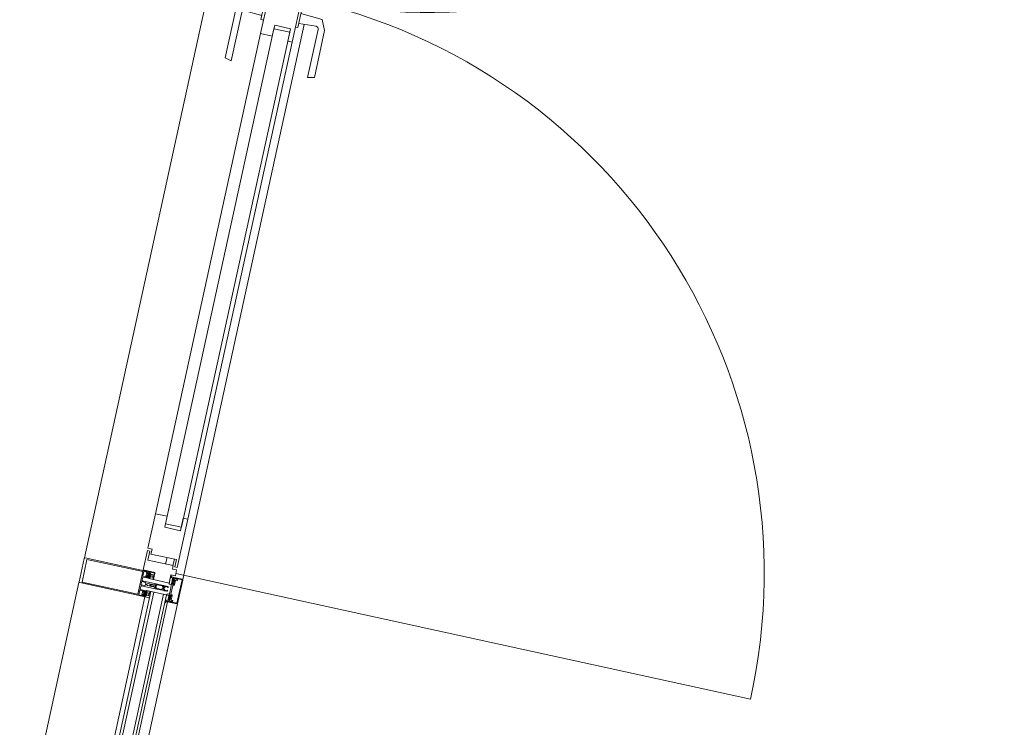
# Model space of a CAD drawing. Header units: metres. Extents: x 233012 to 233264, y 553571 to 554014.
# Tile 251 of 256: x 233200.08 to 233202.03, y 553851.53 to 553852.94. Entities that reach past the tile are written whole.
import ezdxf

# ---------------------------------------------------------------- set-up
doc = ezdxf.new("R2010")
doc.units = ezdxf.units.M
for name, color, linetype, lineweight in [('A-NL$1A_detailuitwerking', 252, 'Continuous', 5), ('A-NL$1B_3D-modellen_algemeen', 252, 'Continuous', 5), ('A-NL23_vloeraanzicht', 252, 'Continuous', 5), ('A-NL30_deursparing', 252, 'Continuous', 5), ('A-NL30_deurstijl', 252, 'Continuous', 5), ('A-NL30_glas-in-deur', 252, 'Continuous', 5), ('A-NL30_stijlen_dorpels-pui', 252, 'Continuous', 5), ('A-NL38_vlakvullingen-pui', 252, 'Continuous', 5)]:
    doc.layers.add(name, color=color, linetype=linetype, lineweight=lineweight)

# ---------------------------------------------------------------- blocks, each defined once
blk = doc.blocks.new('NLRS_21_CWP_dubbele beglazing_gen_mie - dubbele beglazing_gen-2812452-01_Situatie')
at = {"layer": 'A-NL38_vlakvullingen-pui'}
for p, q in [((0.288, 0.032), (-0.288, 0.032)), ((-0.288, 0.032), (-0.288, 0.026)), ((-0.288, 0.026), (0.288, 0.026)), ((0.288, 0.026), (0.288, 0.032)), ((0.288, 0.006), (-0.288, 0.006)), ((-0.288, 0.006), (-0.288, 0)), ((-0.288, 0), (0.288, 0)), ((0.288, 0), (0.288, 0.006))]:
    blk.add_line(p, q, dxfattribs=at)
blk = doc.blocks.new('Rectangular Mullion - NLRS_31_CWM_vliesgevelprofiel bxh 50x200_gen_mie-7364596-01_Situatie')
at = {"layer": 'A-NL30_stijlen_dorpels-pui'}
for p, q in [((233200.3398, 553851.8414), (233200.3484, 553851.8395)), ((233200.198, 553851.8212), (233200.0804, 553851.2839)), ((233200.3289, 553851.7926), (233200.2113, 553851.2553)), ((233200.3738, 553851.7827), (233200.2563, 553851.2454)), ((233200.2758, 553851.2412), (233200.3934, 553851.7785))]:
    blk.add_line(p, q, dxfattribs=at)
blk = doc.blocks.new('NLRS_31_DO_CWP_aluminium dubbele deur buitendraaiend_gen_mie - gen-7324487-01_Situatie')
at = {"layer": 'A-NL30_deursparing'}
for p, q in [((-0.15, 0.101), (-0.147, 0.114)), ((-0.0523, 0.101), (-0.15, 0.101)), ((-0.147, 0.114), (-0.0517, 0.114)), ((-0.0523, 0.101), (-0.0503, 0.1006)), ((-0.0517, 0.114), (-0.0312, 0.1044)), ((-0.0312, 0.1044), (-0.029, 0.061)), ((-0.049, 0.061), (-0.0473, 0.0957)), ((-0.0205, 0.061), (-0.0575, 0.061)), ((-0.0575, 0.061), (-0.0575, 0.056)), ((-0.0205, 0.056), (-0.0205, 0.061)), ((-1.1345, 0.056), (-1.1735, 0.056)), ((-1.1735, 0.056), (-1.1735, 0.032)), ((-1.1345, 0.051), (-1.1525, 0.051)), ((-1.1525, -0.0005), (-1.1525, 0.051)), ((-1.1525, 0.051), (-1.1345, 0.051)), ((-1.1345, 0.056), (-1.1345, 0.051)), ((-1.1345, 0.051), (-1.1345, 0.056)), ((-0.01, 0.051), (-0.01, 0.056)), ((0.085, 0.056), (-0.01, 0.056)), ((-0.01, 0.056), (-0.01, 0.051)), ((0.005, 0.051), (-0.01, 0.051)), ((-0.01, 0.051), (0.005, 0.051)), ((0.005, 0.051), (0.005, -0.0005)), ((1.0595, 0.056), (0.085, 0.056)), ((0.085, 0.032), (0.085, 0.056)), ((1.1295, 0.056), (1.0595, 0.056)), ((1.0595, 0.056), (1.0595, 0.032)), ((1.1295, 0.0475), (1.1295, 0.056)), ((1.1395, 0.0475), (1.1295, 0.0475)), ((1.1345, 0.051), (1.1345, 0.056)), ((1.1735, 0.056), (1.1345, 0.056)), ((1.1345, 0.056), (1.1345, 0.051)), ((1.1525, 0.051), (1.1345, 0.051)), ((1.1345, 0.051), (1.1525, 0.051)), ((1.1395, -0.004), (1.1395, 0.0475)), ((1.1525, 0.051), (1.1525, -0.0005)), ((1.1735, 0.032), (1.1735, 0.056)), ((-1.1735, 0.032), (-1.188, 0.032)), ((-1.188, 0.032), (-1.188, 0)), ((0.0628, 0), (0.0628, 0.032)), ((0.0628, 0.032), (0.085, 0.032)), ((1.0595, 0.032), (1.0817, 0.032)), ((1.0817, 0.032), (1.0817, 0)), ((1.188, 0.032), (1.1735, 0.032)), ((1.188, 0), (1.188, 0.032)), ((-1.188, 0), (-1.1715, 0)), ((-1.1715, -0.009), (-1.1715, 0)), ((-1.1715, 0), (-1.1715, -0.009)), ((0.088, 0), (0.0628, 0)), ((0.088, -0.009), (0.088, 0)), ((1.0817, 0), (1.0565, 0)), ((1.0565, 0), (1.0565, -0.009)), ((1.1715, 0), (1.1715, -0.009)), ((1.1715, -0.009), (1.1715, 0)), ((1.1715, 0), (1.188, 0)), ((-1.1595, -0.009), (-1.1715, -0.009)), ((-1.1715, -0.009), (-1.1595, -0.009)), ((-1.1665, -0.009), (-1.1665, -1.1755)), ((-1.1595, -0.0005), (-1.1595, -0.009)), ((-1.1595, -0.009), (-1.1595, -0.0005)), ((-1.1595, -0.0005), (-1.1525, -0.0005)), ((-0.0575, -0.009), (-0.0575, -0.014)), ((-0.0575, -0.014), (-0.0205, -0.014)), ((-0.0473, -0.0487), (-0.049, -0.014)), ((-0.029, -0.014), (-0.0312, -0.0574)), ((-0.0205, -0.014), (-0.0205, -0.009)), ((0.005, -0.0005), (0.015, -0.0005)), ((0.015, -0.0005), (0.015, -0.009)), ((0.015, -0.009), (0.088, -0.009)), ((0.088, -0.009), (1.0565, -0.009)), ((1.0565, -0.009), (1.1545, -0.009)), ((1.1395, -0.004), (1.1545, -0.004)), ((1.1545, -0.004), (1.1395, -0.004)), ((1.1525, -0.0005), (1.1595, -0.0005)), ((1.1545, -0.009), (1.1545, -0.004)), ((1.1545, -0.009), (1.1545, -0.004)), ((1.1595, -0.009), (1.1595, -0.0005)), ((1.1595, -0.0005), (1.1595, -0.009)), ((1.1715, -0.009), (1.1595, -0.009)), ((1.1595, -0.009), (1.1715, -0.009)), ((1.1665, -0.009), (1.1665, -1.1755)), ((-0.147, -0.067), (-0.15, -0.054)), ((-0.15, -0.054), (-0.0523, -0.054)), ((-0.0503, -0.0536), (-0.0523, -0.054)), ((-0.0312, -0.0574), (-0.0517, -0.067)), ((-0.0517, -0.067), (-0.147, -0.067))]:
    blk.add_line(p, q, dxfattribs=at)
at = {"layer": 'A-NL30_deursparing', "flags": 128}
for points in [[(-0.0473, 0.0957), (-0.0476, 0.0977), (-0.0486, 0.0994), (-0.0503, 0.1006), (-0.0523, 0.101)], [(-0.0486, 0.0994), (-0.0476, 0.0977), (-0.0473, 0.0957)], [(-0.0523, -0.054), (-0.0503, -0.0536), (-0.0486, -0.0524), (-0.0476, -0.0507), (-0.0473, -0.0487)], [(-0.0473, -0.0487), (-0.0476, -0.0507), (-0.0486, -0.0524)]]:
    blk.add_lwpolyline(points, dxfattribs=at)
at = {"layer": 'A-NL30_deursparing'}
for centre, start, end in [((-1.1665, -0.009), 270, 360), ((1.1665, -0.009), 180, 270)]:
    blk.add_arc(centre, 1.1665, start, end, dxfattribs=at)
at = {"layer": 'A-NL30_deurstijl'}
for p, q in [((-1.1295, 0.0475), (-1.1395, 0.0475)), ((-1.1395, 0.0475), (-1.1395, -0.004)), ((-1.0595, 0.056), (-1.1295, 0.056)), ((-1.1295, 0.056), (-1.1295, 0.0475)), ((-0.085, 0.056), (-1.0595, 0.056)), ((-1.0595, 0.032), (-1.0595, 0.056)), ((-0.015, 0.056), (-0.085, 0.056)), ((-0.085, 0.056), (-0.085, 0.032)), ((-0.015, 0.0475), (-0.015, 0.056)), ((-0.005, 0.0475), (-0.015, 0.0475)), ((-0.005, -0.004), (-0.005, 0.0475)), ((-1.0817, 0), (-1.0817, 0.032)), ((-1.0817, 0.032), (-1.0595, 0.032)), ((-0.085, 0.032), (-0.0628, 0.032)), ((-0.0628, 0.032), (-0.0628, 0)), ((-1.0565, 0), (-1.0817, 0)), ((-1.0565, -0.009), (-1.0565, 0)), ((-0.0628, 0), (-0.088, 0)), ((-0.088, 0), (-0.088, -0.009)), ((-1.1545, -0.009), (-1.1545, -0.004)), ((-1.1545, -0.004), (-1.1395, -0.004)), ((-1.1395, -0.004), (-1.1545, -0.004)), ((-1.1545, -0.004), (-1.1545, -0.009)), ((-1.1545, -0.009), (-1.0565, -0.009)), ((-1.0565, -0.009), (-0.088, -0.009)), ((-0.088, -0.009), (0.01, -0.009)), ((-0.005, -0.004), (0.01, -0.004)), ((0.01, -0.004), (-0.005, -0.004)), ((0.01, -0.009), (0.01, -0.004)), ((0.01, -0.009), (0.01, -0.004))]:
    blk.add_line(p, q, dxfattribs=at)
at = {"layer": 'A-NL30_glas-in-deur'}
for p, q in [((-0.0698, 0.032), (-1.0747, 0.032)), ((-1.0747, 0.032), (-1.0747, 0)), ((-0.0698, 0), (-0.0698, 0.032)), ((1.0747, 0.032), (0.0698, 0.032)), ((0.0698, 0.032), (0.0698, 0)), ((1.0747, 0), (1.0747, 0.032)), ((-1.0747, 0), (-0.0698, 0)), ((0.0698, 0), (1.0747, 0))]:
    blk.add_line(p, q, dxfattribs=at)
blk = doc.blocks.new('Rectangular Mullion - vliesgevelprofiel_gen_bxh200x50-2179344-01_Situatie')
at = {"layer": 'A-NL30_stijlen_dorpels-pui'}
blk.add_hatch(color=256, dxfattribs=at).paths.add_polyline_path([(-0.025, 0.0408), (-0.0235, 0.0538), (-0.025, 0.1115)])
at = {"layer": 'A-NL$1A_detailuitwerking'}
for p, q in [((-0.025, 0.1735), (-0.025, 0.0408)), ((0.0235, 0.175), (-0.0235, 0.175)), ((-0.0229, 0.0561), (-0.0229, 0.1692)), ((-0.0229, 0.1692), (0.0229, 0.1692)), ((0.0229, 0.1692), (0.0229, 0.0561)), ((0.025, 0.0408), (0.025, 0.1735)), ((-0.025, 0.0408), (-0.0231, 0.0408)), ((-0.0236, 0.0408), (-0.025, 0.0408)), ((-0.025, 0.0408), (-0.025, 0.0329)), ((-0.0229, 0.0401), (-0.0236, 0.0408)), ((-0.0235, 0.0481), (-0.0235, 0.0538)), ((-0.0235, 0.0538), (-0.0141, 0.0538)), ((-0.0217, 0.0481), (-0.0235, 0.0481)), ((-0.0235, 0.0422), (-0.0235, 0.0449)), ((-0.0235, 0.0449), (-0.0141, 0.0449)), ((-0.0217, 0.0422), (-0.0235, 0.0422)), ((-0.0231, 0.0408), (-0.0217, 0.0422)), ((-0.0219, 0.0408), (-0.023, 0.0408)), ((0.0229, 0.0561), (-0.0229, 0.0561)), ((-0.0229, 0.0469), (-0.0217, 0.0481)), ((-0.0216, 0.0401), (-0.0229, 0.0401)), ((-0.0228, 0.0402), (-0.0214, 0.0401)), ((-0.0218, 0.0445), (-0.0226, 0.0435)), ((-0.0212, 0.0472), (-0.0222, 0.0461)), ((-0.0212, 0.0417), (-0.0212, 0.0429)), ((-0.0207, 0.0434), (-0.0197, 0.0434)), ((-0.0198, 0.0412), (-0.0207, 0.0412)), ((-0.0171, 0.0475), (-0.0205, 0.0475)), ((-0.0176, 0.044), (-0.02, 0.044)), ((-0.0192, 0.0427), (-0.0198, 0.0412)), ((-0.0178, 0.0412), (-0.0184, 0.0427)), ((-0.0179, 0.0434), (-0.0169, 0.0434)), ((-0.0169, 0.0412), (-0.0178, 0.0412)), ((-0.0154, 0.0461), (-0.0164, 0.0472)), ((-0.0164, 0.0429), (-0.0164, 0.0417)), ((-0.0161, 0.0402), (-0.0147, 0.0402)), ((-0.0141, 0.0481), (-0.0159, 0.0481)), ((-0.0159, 0.0481), (-0.0147, 0.0469)), ((-0.0141, 0.0422), (-0.0159, 0.0422)), ((-0.0159, 0.0422), (-0.0145, 0.0408)), ((-0.015, 0.0435), (-0.0158, 0.0445)), ((-0.0146, 0.0389), (-0.0158, 0.0401)), ((-0.0126, 0.0408), (-0.0157, 0.0408)), ((-0.0145, 0.0408), (-0.0131, 0.0408)), ((-0.0141, 0.0538), (-0.0141, 0.0481)), ((-0.0141, 0.0449), (-0.0141, 0.0422)), ((-0.0126, 0.0413), (-0.0126, 0.0533)), ((-0.0126, 0.0332), (-0.0126, 0.0408)), ((-0.0121, 0.0538), (-0.0065, 0.0538)), ((-0.005, 0.0523), (-0.005, 0.0253)), ((-0.0032, 0.0459), (-0.0032, 0.0533)), ((-0.0027, 0.0538), (0.0027, 0.0538)), ((0.0027, 0.0454), (-0.0027, 0.0454)), ((-0.002, 0.0406), (-0.0009, 0.0426)), ((-0.002, 0.0283), (-0.002, 0.0406)), ((0.0009, 0.0426), (0.002, 0.0406)), ((0.002, 0.0406), (0.002, 0.0283)), ((0.0032, 0.0533), (0.0032, 0.0459)), ((0.005, 0.0253), (0.005, 0.0523)), ((0.0065, 0.0538), (0.0121, 0.0538)), ((0.0126, 0.0533), (0.0126, 0.0413)), ((0.0157, 0.0408), (0.0126, 0.0408)), ((0.0126, 0.0408), (0.0126, 0.0332)), ((0.0131, 0.0408), (0.0145, 0.0408)), ((0.0141, 0.0481), (0.0141, 0.0538)), ((0.0141, 0.0538), (0.0235, 0.0538)), ((0.0159, 0.0481), (0.0141, 0.0481)), ((0.0141, 0.0422), (0.0141, 0.0449)), ((0.0141, 0.0449), (0.0235, 0.0449)), ((0.0159, 0.0422), (0.0141, 0.0422)), ((0.0145, 0.0408), (0.0159, 0.0422)), ((0.0158, 0.0401), (0.0146, 0.0389)), ((0.0147, 0.0469), (0.0159, 0.0481)), ((0.0147, 0.0402), (0.0161, 0.0402)), ((0.0158, 0.0445), (0.015, 0.0435)), ((0.0164, 0.0472), (0.0154, 0.0461)), ((0.0164, 0.0417), (0.0164, 0.0429)), ((0.0169, 0.0434), (0.0179, 0.0434)), ((0.0178, 0.0412), (0.0169, 0.0412)), ((0.0205, 0.0475), (0.0171, 0.0475)), ((0.02, 0.044), (0.0176, 0.044)), ((0.0184, 0.0427), (0.0178, 0.0412)), ((0.0198, 0.0412), (0.0192, 0.0427)), ((0.0197, 0.0434), (0.0207, 0.0434)), ((0.0207, 0.0412), (0.0198, 0.0412)), ((0.0222, 0.0461), (0.0212, 0.0472)), ((0.0212, 0.0429), (0.0212, 0.0417)), ((0.0214, 0.0401), (0.0228, 0.0402)), ((0.0229, 0.0401), (0.0216, 0.0401)), ((0.0235, 0.0481), (0.0217, 0.0481)), ((0.0217, 0.0481), (0.0229, 0.0469)), ((0.0235, 0.0422), (0.0217, 0.0422)), ((0.0217, 0.0422), (0.0231, 0.0408)), ((0.0226, 0.0435), (0.0218, 0.0445)), ((0.023, 0.0408), (0.0219, 0.0408)), ((0.0236, 0.0408), (0.0229, 0.0401)), ((0.0231, 0.0408), (0.025, 0.0408)), ((0.0235, 0.0538), (0.0235, 0.0481)), ((0.0235, 0.0449), (0.0235, 0.0422)), ((0.025, 0.0408), (0.0236, 0.0408)), ((0.025, 0.0329), (0.025, 0.0408)), ((-0.025, 0.0329), (-0.0245, 0.032)), ((-0.0245, 0.032), (-0.0197, 0.032)), ((-0.0216, 0.0384), (-0.016, 0.0384)), ((-0.0216, 0.0349), (-0.0216, 0.0384)), ((-0.016, 0.0349), (-0.0216, 0.0349)), ((-0.0197, 0.032), (-0.0189, 0.0334)), ((-0.0157, 0.0331), (-0.017, 0.0336)), ((-0.0167, 0.0343), (-0.0143, 0.0332)), ((-0.016, 0.0384), (-0.016, 0.0349)), ((-0.0135, 0.0329), (-0.0157, 0.0331)), ((-0.0143, 0.0332), (-0.0126, 0.0332)), ((-0.0137, 0.032), (-0.0129, 0.032)), ((-0.0034, 0.0248), (-0.005, 0.0248)), ((-0.005, 0.0248), (-0.005, 0.0107)), ((-0.0045, 0.0248), (-0.0035, 0.0248)), ((-0.0035, 0.0119), (-0.0035, 0.0228)), ((-0.003, 0.0233), (-0.0017, 0.0233)), ((-0.0025, 0.0267), (-0.002, 0.0283)), ((-0.0025, 0.0258), (-0.0025, 0.0267)), ((-0.0009, 0.0363), (-0.0019, 0.0346)), ((-0.0017, 0.0233), (-0.0005, 0.024)), ((-0.0013, 0.0338), (-0.0004, 0.0354)), ((0.0004, 0.0353), (0.0013, 0.0338)), ((0.0005, 0.024), (0.0017, 0.0233)), ((0.0019, 0.0346), (0.0009, 0.0363)), ((0.0017, 0.0233), (0.003, 0.0233)), ((0.002, 0.0283), (0.0025, 0.0267)), ((0.0025, 0.0267), (0.0025, 0.0258)), ((0.005, 0.0248), (0.0034, 0.0248)), ((0.0035, 0.0248), (0.0045, 0.0248)), ((0.0035, 0.0228), (0.0035, 0.0119)), ((0.005, 0.0107), (0.005, 0.0248)), ((0.0126, 0.0332), (0.0143, 0.0332)), ((0.0129, 0.032), (0.0137, 0.032)), ((0.0157, 0.0331), (0.0135, 0.0329)), ((0.0143, 0.0332), (0.0167, 0.0343)), ((0.017, 0.0336), (0.0157, 0.0331)), ((0.016, 0.0349), (0.016, 0.0384)), ((0.016, 0.0384), (0.0216, 0.0384)), ((0.0216, 0.0349), (0.016, 0.0349)), ((0.0189, 0.0334), (0.0197, 0.032)), ((0.0197, 0.032), (0.0245, 0.032)), ((0.0216, 0.0384), (0.0216, 0.0349)), ((0.0245, 0.032), (0.025, 0.0329)), ((-0.0217, 0), (-0.0227, -0.0018)), ((-0.0105, 0), (-0.0217, 0)), ((-0.0099, -0.0011), (-0.0105, 0)), ((-0.0037, 0.0075), (-0.005, 0.0069)), ((-0.005, 0.0069), (-0.005, 0.0011)), ((-0.0048, 0.0098), (-0.0037, 0.0075)), ((-0.0037, 0.0011), (-0.0037, 0.0047)), ((-0.0027, 0.0011), (-0.0037, 0.0011)), ((-0.0026, 0.0119), (-0.0035, 0.0119)), ((-0.0034, 0.0055), (-0.0007, 0.0082)), ((-0.0026, 0.0096), (-0.0026, 0.0119)), ((-0.0011, 0.0099), (-0.0017, 0.0092)), ((0.0007, 0.0082), (0.0034, 0.0055)), ((0.0017, 0.0092), (0.0011, 0.0099)), ((0.0035, 0.0119), (0.0026, 0.0119)), ((0.0026, 0.0119), (0.0026, 0.0096)), ((0.0037, 0.0011), (0.0027, 0.0011)), ((0.0037, 0.0075), (0.0048, 0.0098)), ((0.005, 0.0069), (0.0037, 0.0075)), ((0.0037, 0.0047), (0.0037, 0.0011)), ((0.005, 0.0011), (0.005, 0.0069)), ((0.0105, 0), (0.0099, -0.0011)), ((0.0217, 0), (0.0105, 0)), ((0.0227, -0.0018), (0.0217, 0)), ((-0.0239, -0.005), (-0.025, -0.005)), ((-0.025, -0.005), (-0.025, -0.0235)), ((-0.0249, -0.0027), (-0.0248, -0.0045)), ((-0.0248, -0.0045), (-0.0193, -0.0045)), ((-0.0227, -0.0086), (-0.0239, -0.005)), ((-0.0237, -0.0122), (-0.0234, -0.0111)), ((-0.0237, -0.0235), (-0.0237, -0.0122)), ((-0.0203, -0.005), (-0.0235, -0.005)), ((-0.0235, -0.005), (-0.0225, -0.0088)), ((-0.0207, -0.008), (-0.0207, -0.0064)), ((-0.0207, -0.0064), (-0.0195, -0.0064)), ((-0.0205, -0.0144), (-0.0205, -0.0115)), ((-0.0195, -0.0055), (-0.0203, -0.005)), ((-0.02, -0.011), (-0.0108, -0.011)), ((-0.0194, -0.0062), (-0.0199, -0.0068)), ((-0.0199, -0.0068), (-0.0194, -0.0076)), ((-0.0113, -0.009), (-0.0197, -0.009)), ((-0.0195, -0.0064), (-0.0195, -0.0055)), ((-0.0185, -0.0064), (-0.0185, -0.0048)), ((-0.0185, -0.0048), (-0.0172, -0.0048)), ((-0.0163, -0.0064), (-0.0185, -0.0064)), ((-0.018, -0.0071), (-0.0142, -0.0071)), ((-0.0172, -0.0048), (-0.0163, -0.0064)), ((-0.0159, -0.0064), (-0.015, -0.0048)), ((-0.0137, -0.0064), (-0.0159, -0.0064)), ((-0.015, -0.0048), (-0.0137, -0.0048)), ((-0.0137, -0.0048), (-0.0137, -0.0064)), ((-0.0129, -0.0045), (-0.0099, -0.0045)), ((-0.0123, -0.0068), (-0.0128, -0.0062)), ((-0.0128, -0.0076), (-0.0123, -0.0068)), ((-0.0117, -0.005), (-0.0125, -0.0055)), ((-0.0125, -0.0055), (-0.0125, -0.0064)), ((-0.0125, -0.0064), (-0.0113, -0.0064)), ((0, -0.005), (-0.0117, -0.005)), ((-0.0113, -0.0064), (-0.0113, -0.009)), ((-0.0099, -0.0045), (-0.0099, -0.0011)), ((-0.0098, -0.01), (-0.0098, -0.0091)), ((-0.0088, -0.0081), (0, -0.0081)), ((0.0117, -0.005), (0, -0.005)), ((0, -0.0081), (0.0088, -0.0081)), ((0.0098, -0.0091), (0.0098, -0.01)), ((0.0099, -0.0011), (0.0099, -0.0045)), ((0.0099, -0.0045), (0.0129, -0.0045)), ((0.0108, -0.011), (0.02, -0.011)), ((0.0113, -0.009), (0.0113, -0.0064)), ((0.0113, -0.0064), (0.0125, -0.0064)), ((0.0197, -0.009), (0.0113, -0.009)), ((0.0125, -0.0055), (0.0117, -0.005)), ((0.0128, -0.0062), (0.0123, -0.0068)), ((0.0123, -0.0068), (0.0128, -0.0076)), ((0.0125, -0.0064), (0.0125, -0.0055)), ((0.0137, -0.0064), (0.0137, -0.0048)), ((0.0137, -0.0048), (0.015, -0.0048)), ((0.0159, -0.0064), (0.0137, -0.0064)), ((0.0142, -0.0071), (0.018, -0.0071)), ((0.015, -0.0048), (0.0159, -0.0064)), ((0.0163, -0.0064), (0.0172, -0.0048)), ((0.0185, -0.0064), (0.0163, -0.0064)), ((0.0172, -0.0048), (0.0185, -0.0048)), ((0.0185, -0.0048), (0.0185, -0.0064)), ((0.0193, -0.0045), (0.0248, -0.0045)), ((0.0199, -0.0068), (0.0194, -0.0062)), ((0.0194, -0.0076), (0.0199, -0.0068)), ((0.0203, -0.005), (0.0195, -0.0055)), ((0.0195, -0.0055), (0.0195, -0.0064)), ((0.0195, -0.0064), (0.0207, -0.0064)), ((0.0235, -0.005), (0.0203, -0.005)), ((0.0205, -0.0115), (0.0205, -0.0144)), ((0.0207, -0.0064), (0.0207, -0.008)), ((0.0225, -0.0088), (0.0235, -0.005)), ((0.0239, -0.005), (0.0227, -0.0086)), ((0.0234, -0.0111), (0.0237, -0.0122)), ((0.0237, -0.0122), (0.0237, -0.0235)), ((0.025, -0.005), (0.0239, -0.005)), ((0.0248, -0.0045), (0.0249, -0.0027)), ((0.025, -0.0235), (0.025, -0.005)), ((0.0237, -0.0235), (-0.0237, -0.0235)), ((-0.0235, -0.025), (0.0235, -0.025))]:
    blk.add_line(p, q, dxfattribs=at)
for centre, radius, start, end in [((0.0479, 0.0302), 0.05, 178.5827, 184.3141), ((0.0479, 0.0302), 0.0494, 175.7977, 184.735), ((-0.0479, 0.0302), 0.0494, 355.265, 4.2023), ((-0.0479, 0.0302), 0.05, 1.4173, 5.0304), ((-0.0479, 0.0302), 0.05, 355.6859, 1.4173), ((-0.0405, -0.0208), 0.02, 18.18, 31.3119)]:
    blk.add_arc(centre, radius, start, end, dxfattribs=at)
for centre, major_axis, start_param, end_param in [((-0.0235, 0.1735), (0, 0.0015), 0, 1.570797), ((0.0235, 0.1735), (-0.00134, 0.00068), 3.610616, 5.181413), ((-0.0226, 0.0465), (0.00015, 0.000477), 1.089743, 4.231336), ((-0.0228, 0.0405), (-0.000272, 0.000187), 5.926495, 8.415104), ((-0.0218, 0.0434), (-0.00042, 0.000656), 0.855684, 2.323661), ((-0.019, 0.0419), (-0.0029, 0.00121), 0.143822, 0.749382), ((-0.0212, 0.044), (0.00074, 0.000305), 0.481671, 2.052467), ((-0.0187, 0.0434), (-0.00275, 0.00338), 1.737235, 3.180711), ((-0.0188, 0.0437), (0.00421, 0.00128), 3.790712, 5.063531), ((-0.0205, 0.0465), (-0.000747, 0.000665), 5.439233, 6.224631), ((-0.0207, 0.0429), (0.000191, 0.000462), 0.392699, 1.963495), ((-0.0207, 0.0417), (0, 0.0005), 1.570796, 3.141593), ((-0.0198, 0.0449), (0.000871, 0.000312), 3.119136, 4.159926), ((-0.0197, 0.0429), (0.00029, 0.000418), 4.931333, 6.889198), ((-0.0179, 0.0429), (0, 0.000509), 0, 1.957866), ((-0.0178, 0.0449), (0.000078, 0.000922), 3.434707, 4.475497), ((-0.0171, 0.0465), (0.000949, 0.000316), 0.463648, 1.249046), ((-0.0164, 0.044), (-0.000794, 0.000098), 3.979138, 5.533029), ((-0.0169, 0.0429), (0.000178, 0.000467), 5.07571, 6.646506), ((-0.0169, 0.0417), (0.000224, 0.000447), 3.60524, 5.176037), ((-0.0186, 0.0419), (-0.00309, 0.00055), 2.965091, 3.571207), ((-0.0158, 0.0434), (-0.000096, 0.000774), 3.265663, 4.733634), ((-0.015, 0.0465), (0.000009, 0.0005), 2.374704, 5.516297), ((-0.0147, 0.0395), (0.000532, 0.000373), 4.187828, 7.242969), ((-0.0131, 0.0413), (0.000491, 0.000095), 4.522136, 6.092932), ((-0.0121, 0.0533), (0.000438, 0.000241), 1.068763, 2.639559), ((-0.0065, 0.0523), (0.00106, 0.00106), 5.497787, 7.068583), ((-0.0027, 0.0533), (0.000417, 0.000275), 0.987844, 2.55864), ((-0.0027, 0.0459), (-0.000101, 0.00049), 1.36835, 2.939147), ((0, 0.0421), (-0.001, 0.00003), 3.695167, 5.789562), ((0.0027, 0.0533), (0.000479, 0.000145), 5.989184, 7.55998), ((0.0027, 0.0459), (0.000069, 0.000495), 3.280743, 4.851539), ((0.0065, 0.0523), (0.00145, 0.00038), 1.314602, 2.885398), ((0.0121, 0.0533), (0.0005, 0.000018), 6.247532, 7.818328), ((0.0131, 0.0413), (0.000045, 0.000498), 1.660723, 3.231519), ((0.0147, 0.0395), (0.000479, 0.000439), 0.828624, 3.883765), ((0.015, 0.0465), (-0.00008, 0.000494), 0.624523, 3.766116), ((0.0158, 0.0434), (-0.000361, 0.000691), 0.944564, 2.412535), ((0.0186, 0.0419), (-0.00309, 0.00057), 6.211958, 6.818073), ((0.0164, 0.044), (-0.0008, 0.000022), 4.041581, 5.595472), ((0.0187, 0.0434), (0.00408, 0.00154), 3.629782, 5.073258), ((0.0188, 0.0437), (-0.00406, 0.00169), 1.318109, 2.590928), ((0.0171, 0.0465), (0.000973, 0.00023), 1.338972, 2.124371), ((0.0169, 0.0429), (-0.000077, 0.000494), 6.128334, 7.69913), ((0.0169, 0.0417), (0.000224, 0.000447), 2.034444, 3.60524), ((0.0178, 0.0449), (0.000925, 0.000023), 3.437778, 4.478568), ((0.0179, 0.0429), (0.000463, 0.00021), 5.470133, 7.427998), ((0.0197, 0.0429), (0.000384, 0.000334), 0.854261, 2.812127), ((0.0198, 0.0449), (-0.000787, 0.000486), 2.332935, 3.373724), ((0.0205, 0.0465), (-0.00099, 0.000139), 4.066141, 4.851539), ((0.0212, 0.044), (-0.000777, 0.000191), 4.080745, 5.651541), ((0.0207, 0.0429), (-0.000236, 0.000441), 4.220992, 5.791788), ((0.0207, 0.0417), (-0.000199, 0.000459), 2.73277, 4.303566), ((0.019, 0.0419), (-0.00313, 0.00029), 2.882626, 3.488186), ((0.0218, 0.0434), (-0.000764, 0.000153), 2.016696, 3.484673), ((0.0226, 0.0465), (-0.000218, 0.00045), 1.904941, 5.046534), ((0.0228, 0.0405), (0.000011, 0.00033), 3.214304, 5.702913), ((-0.0137, 0.0427), (-0.0037, 0.01), 2.275457, 2.785703), ((-0.0168, 0.034), (0.000208, 0.000281), 0.218792, 3.289317), ((-0.0134, 0.0323), (0.000476, 0.000365), 5.105496, 7.288456), ((-0.0045, 0.0253), (-0.000073, 0.000495), 1.425068, 2.995864), ((-0.0035, 0.0258), (-0.000759, 0.000651), 2.27987, 3.850666), ((-0.003, 0.0228), (0.000094, 0.000491), 0.190253, 1.761049), ((-0.0034, 0.0263), (0.00085, 0.00123), 3.746317, 5.392409), ((0.0479, 0.0302), (0.0263, 0.0425), 2.037369, 2.10043), ((0, 0.0261), (-0.000916, 0.000916), 0.784951, 2.35613), ((0, 0.0358), (-0.000551, 0.000835), 4.652438, 6.72012), ((0, 0.0231), (0.00026, 0.000968), 6.024039, 7.050589), ((0, 0.0351), (0.000492, 0.000091), 0.340637, 2.397257), ((0, 0.0261), (0.000916, 0.000916), 3.926865, 5.498043), ((0.0034, 0.0263), (0.00106, 0.00106), 2.280898, 3.926991), ((0.0035, 0.0258), (0.000894, 0.000447), 2.677945, 4.248741), ((0.003, 0.0228), (0.000094, 0.000491), 4.902642, 6.473438), ((0.0045, 0.0253), (0.000491, 0.000095), 4.522136, 6.092932), ((0.0134, 0.0323), (-0.000526, 0.000289), 5.127272, 7.310232), ((0.0137, 0.0427), (0.00589, 0.00893), 3.724545, 4.234792), ((0.0168, 0.034), (0.000051, 0.000346), 3.778279, 6.848805), ((-0.003, 0.0107), (-0.00168, 0.00109), 0.576286, 1.012179), ((-0.004, 0.0011), (-0.000851, 0.000526), 0.553574, 2.300346), ((-0.0037, 0.0011), (-0.000689, 0.000725), 2.206027, 3.952898), ((-0.0027, 0.0047), (0.000973, 0.00023), 2.124361, 2.909769), ((-0.0021, 0.0096), (-0.000133, 0.000482), 1.269335, 3.656781), ((0, 0.0089), (-0.00064, 0.00136), 5.844841, 6.63087), ((0, 0.0075), (-0.000995, 0.000098), 4.810157, 5.59648), ((0, 0.0089), (0.00106, 0.00106), 0, 0.786029), ((0, 0.0075), (-0.0009, 0.000435), 4.377786, 5.16411), ((0.0021, 0.0096), (0.000017, 0.0005), 2.390403, 4.777849), ((0.0037, 0.0011), (0.000954, 0.000301), 2.836182, 4.583053), ((0.0027, 0.0047), (-0.000433, 0.000901), 4.264357, 5.049764), ((0.004, 0.0011), (-0.000238, 0.000971), 2.725757, 4.472529), ((0.003, 0.0107), (0.00136, 0.00146), 5.026291, 5.462185), ((-0.0275, -0.0005), (-0.000179, 0.000356), 5.816041, 8.699377), ((-0.0289, -0.0059), (0.0019, 0.00472), 5.774591, 6.407606), ((-0.0279, -0.0064), (-0.0034, 0.00526), 4.937872, 5.648125), ((-0.0232, -0.0016), (-0.00002, 0.0005), 2.315222, 4.147817), ((-0.0213, -0.0106), (-0.00021, 0.00212), 0.853429, 1.671043), ((-0.0229, -0.0101), (-0.000186, 0.000572), 6.098445, 8.08587), ((-0.0234, -0.0088), (0.000392, 0.00058), 4.259893, 5.620941), ((-0.0231, -0.0089), (-0.000567, 0.000163), 2.039914, 3.694817), ((-0.021, -0.0144), (0.000426, 0.000262), 2.907544, 5.731836), ((-0.0197, -0.008), (-0.000984, 0.000175), 0.176495, 1.747291), ((-0.02, -0.0115), (-0.000109, 0.000487), 6.059964, 7.63516), ((-0.0136, -0.0055), (-0.00565, 0.00119), 0.037592, 0.33537), ((-0.0188, -0.0071), (0.000752, 0.000274), 3.490658, 5.934119), ((-0.0134, -0.0071), (-0.000545, 0.000585), 0.821052, 3.264513), ((-0.0186, -0.0055), (-0.0054, 0.00202), 3.371602, 3.66938), ((-0.0108, -0.01), (0.00099, 0.000135), 4.576916, 6.147712), ((-0.0088, -0.0091), (0.00016, 0.000986), 0.160875, 1.731672), ((0.0088, -0.0091), (0.000994, 0.000098), 6.184488, 7.755284), ((0.0108, -0.01), (0.000828, 0.00056), 2.546448, 4.117244), ((0.0186, -0.0055), (0.00385, 0.0043), 2.132148, 2.429925), ((0.0134, -0.0071), (-0.000725, 0.000338), 1.134464, 3.577925), ((0.0188, -0.0071), (-0.000545, 0.000585), 0.821052, 3.264513), ((0.0136, -0.0055), (-0.00521, 0.00247), 3.45679, 3.754568), ((0.0197, -0.008), (-0.000792, 0.000609), 2.225893, 3.79669), ((0.02, -0.0115), (0.00025, 0.000432), 5.234915, 6.81011), ((0.021, -0.0144), (0.000465, 0.000184), 2.765017, 5.589309), ((0.0405, -0.0208), (0.0079, 0.0184), 1.429922, 1.659117), ((0.0231, -0.0089), (0.000351, 0.000474), 1.933959, 3.588861), ((0.0234, -0.0088), (-0.000694, 0.000089), 6.096728, 7.458055), ((0.0232, -0.0016), (0.000115, 0.000487), 2.326219, 4.158815), ((0.0213, -0.0106), (0.00163, 0.00137), 5.381461, 6.199018), ((0.0229, -0.0101), (-0.000427, 0.000424), 3.377916, 5.36534), ((0.0279, -0.0064), (0.006, 0.00179), 1.341626, 2.05188), ((0.0289, -0.0059), (0.00507, 0.00044), 1.742832, 2.375847), ((0.0275, -0.0005), (-0.000114, 0.000382), 3.109846, 5.993182), ((-0.0235, -0.0235), (-0.0013, 0.00074), 0.515188, 2.085985), ((0.0235, -0.0235), (-0.00046, 0.00143), 2.831899, 4.400972)]:
    blk.add_ellipse(centre, major_axis=major_axis, ratio=1, start_param=start_param, end_param=end_param, dxfattribs=at)
blk = doc.blocks.new('Rectangular Mullion - NLRS_31_CWM_vliesgevelprofiel bxh 50x200_gen_mie-V63-01_Situatie')
at = {"layer": 'A-NL30_stijlen_dorpels-pui'}
for p, q in [((-0.025, 0.025), (0.025, 0.025)), ((-0.025, 0.005), (-0.025, 0.025)), ((0.025, 0.025), (0.025, 0.005)), ((-0.012, 0.005), (-0.025, 0.005)), ((-0.012, -0.041), (-0.012, 0.005)), ((0.025, 0.005), (0.012, 0.005)), ((0.012, -0.032), (0.012, -0.041)), ((-0.025, -0.041), (-0.012, -0.041)), ((0.012, -0.041), (0.025, -0.041))]:
    blk.add_line(p, q, dxfattribs=at)
blk = doc.blocks.new('NLRS_41_GM_WPB_geisoleerde kantplank_gen_mie - d_175-6804787-01_Situatie')
at = {"layer": 'A-NL$1B_3D-modellen_algemeen'}
for p, q in [((-3.2062, 0), (-3.2203, 0)), ((-3.207, 0.015), (-3.22, 0.015))]:
    blk.add_line(p, q, dxfattribs=at)

msp = doc.modelspace()

# ---------------------------------------------------------------- linework, layer by layer
at = {"layer": 'A-NL23_vloeraanzicht'}
for p, q in [((233200.2087, 553851.8701), (233200.711, 553854.1657)), ((233200.6449, 553852.9278), (233200.4041, 553851.8273))]:
    msp.add_line(p, q, dxfattribs=at)

# ---------------------------------------------------------------- block references
at = {"layer": 'A-NL$1B_3D-modellen_algemeen', "rotation": 77.65672900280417}
msp.add_blockref('NLRS_41_GM_WPB_geisoleerde kantplank_gen_mie - d_175-6804787-01_Situatie', (233201.0728, 553855.0002), dxfattribs=at)
at = {"layer": 'A-NL30_deursparing', "rotation": 77.6567290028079}
msp.add_blockref('NLRS_31_DO_CWP_aluminium dubbele deur buitendraaiend_gen_mie - gen-7324487-01_Situatie', (233200.6308, 553852.9805), dxfattribs=at)
at = {"layer": 'A-NL30_stijlen_dorpels-pui', "rotation": 77.6567290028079}
msp.add_blockref('Rectangular Mullion - vliesgevelprofiel_gen_bxh200x50-2179344-01_Situatie', (233200.3743, 553851.8082), dxfattribs=at)
at = {"layer": 'A-NL30_stijlen_dorpels-pui'}
msp.add_blockref('Rectangular Mullion - NLRS_31_CWM_vliesgevelprofiel bxh 50x200_gen_mie-7364596-01_Situatie', (0, 0), dxfattribs=at)
at = {"layer": 'A-NL30_stijlen_dorpels-pui', "extrusion": (0, 0, -1), "rotation": 102.3432709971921}
msp.add_blockref('Rectangular Mullion - NLRS_31_CWM_vliesgevelprofiel bxh 50x200_gen_mie-V63-01_Situatie', (-233200.3743, 553851.8082), dxfattribs=at)
at = {"layer": 'A-NL38_vlakvullingen-pui', "rotation": 77.6567290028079}
msp.add_blockref('NLRS_21_CWP_dubbele beglazing_gen_mie - dubbele beglazing_gen-2812452-01_Situatie', (233200.3102, 553851.5152), dxfattribs=at)

doc.saveas('drawing.dxf')
